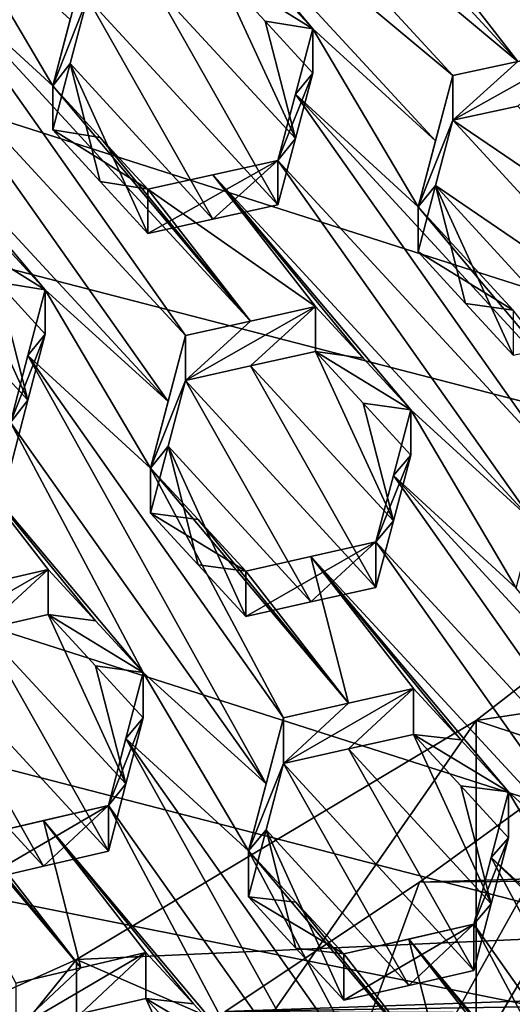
# Model space of a CAD drawing. Header units: metres. Extents: x -22 to 22, y 0 to 204.
# Tile 116 of 256: x 3.451 to 4.401, y 12.433 to 14.334. Entities that reach past the tile are written whole.
import ezdxf

# ---------------------------------------------------------------- set-up
doc = ezdxf.new("R2010")
doc.units = ezdxf.units.M
doc.layers.add('solid_002_SW0002', color=7, linetype='CONTINUOUS')
doc.layers.add('solid_002_SW0002_01', color=7, linetype='CONTINUOUS')

msp = doc.modelspace()

# ---------------------------------------------------------------- linework, layer by layer
at = {"layer": 'solid_002_SW0002'}
for points in [[(7.330033, 6.201028, 222.337723), (-0.000125, 6.009099, 222.530045), (-0.000125, 39.062069, 222.530045)], [(7.539723, 6.213904, 222.33223), (7.330033, 6.201028, 222.337723), (-0.000125, 39.062069, 222.530045)], [(7.745979, 6.240901, 222.326813), (7.539723, 6.213904, 222.33223), (-0.000125, 39.062069, 222.530045)], [(7.948801, 6.282018, 222.321487), (7.745979, 6.240901, 222.326813), (-0.000125, 39.062069, 222.530045)], [(8.148396, 6.337333, 222.316254), (7.948801, 6.282018, 222.321487), (-0.000125, 39.062069, 222.530045)], [(8.346459, 6.407481, 222.311066), (8.148396, 6.337333, 222.316254), (-0.000125, 39.062069, 222.530045)], [(8.540717, 6.491611, 222.305969), (8.346459, 6.407481, 222.311066), (-0.000125, 39.062069, 222.530045)], [(8.727814, 6.588467, 222.301056), (8.540717, 6.491611, 222.305969), (-0.000125, 39.062069, 222.530045)], [(8.906004, 6.697614, 222.296387), (8.727814, 6.588467, 222.301056), (-0.000125, 39.062069, 222.530045)], [(9.077606, 6.820176, 222.29187), (8.906004, 6.697614, 222.296387), (-0.000125, 39.062069, 222.530045)], [(9.240612, 6.954489, 222.287598), (9.077606, 6.820176, 222.29187), (-0.000125, 39.062069, 222.530045)], [(9.392625, 7.09867, 222.283615), (9.240612, 6.954489, 222.287598), (-0.000125, 39.062069, 222.530045)], [(9.533943, 7.253393, 222.279907), (9.392625, 7.09867, 222.283615), (-0.000125, 39.062069, 222.530045)], [(9.665215, 7.418948, 222.276459), (9.533943, 7.253393, 222.279907), (-0.000125, 39.062069, 222.530045)], [(9.784578, 7.59288, 222.273331), (9.665215, 7.418948, 222.276459), (-0.000125, 39.062069, 222.530045)], [(9.89038, 7.773118, 222.270554), (9.784578, 7.59288, 222.273331), (-0.000125, 39.062069, 222.530045)], [(9.983701, 7.961953, 222.268112), (9.89038, 7.773118, 222.270554), (-0.000125, 39.062069, 222.530045)], [(10.064153, 8.15771, 222.265991), (9.983701, 7.961953, 222.268112), (-0.000125, 39.062069, 222.530045)], [(10.130554, 8.357121, 222.264252), (10.064153, 8.15771, 222.265991), (-0.000125, 39.062069, 222.530045)], [(10.182102, 8.557965, 222.262894), (10.130554, 8.357121, 222.264252), (-0.000125, 39.062069, 222.530045)], [(10.219395, 8.761897, 222.261917), (10.182102, 8.557965, 222.262894), (-0.000125, 39.062069, 222.530045)], [(10.242505, 8.96912, 222.261322), (10.219395, 8.761897, 222.261917), (-0.000125, 39.062069, 222.530045)], [(10.251433, 9.179632, 222.261078), (10.242505, 8.96912, 222.261322), (-0.000125, 39.062069, 222.530045)], [(10.452456, 38.787868, 222.255814), (10.251433, 9.179632, 222.261078), (-0.000125, 39.062069, 222.530045)], [(15.431576, 33.648762, 223.952362), (-15.431306, 33.548271, 223.951843), (-15.319921, 9.159238, 223.824142)], [(8.043475, 12.659388, 197.128784), (-8.043475, 16.822996, 196.013153), (-7.7389, 17.710806, 195.775253)], [(7.7389, 11.77158, 197.366669), (-8.239264, 15.907071, 196.25856), (-8.043475, 16.822996, 196.013153)], [(7.7389, 11.77158, 197.366669), (-8.323321, 14.981074, 196.506683), (-8.239264, 15.907071, 196.25856)], [(7.332353, 10.929029, 197.592422), (-8.29563, 14.043318, 196.757965), (-8.323321, 14.981074, 196.506683)], [(7.7389, 11.77158, 197.366669), (7.332353, 10.929029, 197.592422), (-8.323321, 14.981074, 196.506683)], [(6.822947, 10.130286, 197.806458), (-8.155832, 13.118854, 197.005661), (-8.29563, 14.043318, 196.757965)], [(7.332353, 10.929029, 197.592422), (6.822947, 10.130286, 197.806458), (-8.29563, 14.043318, 196.757965)], [(6.223329, 9.397194, 198.002884), (-7.90552, 12.214004, 197.248123), (-8.155832, 13.118854, 197.005661)], [(6.822947, 10.130286, 197.806458), (6.223329, 9.397194, 198.002884), (-8.155832, 13.118854, 197.005661)]]:
    msp.add_3dface(points, dxfattribs=at)
at = {"layer": 'solid_002_SW0002_01'}
for points in [[(15.431576, 33.648762, 223.952362), (-15.319921, 9.159238, 223.824142), (15.31992, 9.159238, 223.824142)], [(8.239264, 13.575314, 196.883362), (-7.7389, 17.710806, 195.775253), (8.323321, 14.50131, 196.635239)], [(8.043475, 12.659388, 197.128784), (-7.7389, 17.710806, 195.775253), (8.239264, 13.575314, 196.883362)], [(7.7389, 11.77158, 197.366669), (-8.043475, 16.822996, 196.013153), (8.043475, 12.659388, 197.128784)], [(3.793685, 14.924426, 211.29599), (3.759967, 14.797498, 211.308502), (4.411679, 14.25301, 211.181732)], [(4.214138, 14.507664, 211.216629), (3.793685, 14.924426, 211.29599), (4.411679, 14.25301, 211.181732)], [(3.759967, 14.797498, 211.308502), (3.634141, 14.770308, 211.33728), (4.286607, 14.22617, 211.211044)], [(3.759967, 14.797498, 211.308502), (4.286607, 14.22617, 211.211044), (4.411679, 14.25301, 211.181732)], [(4.253091, 14.099816, 211.222778), (4.286607, 14.22617, 211.211044), (3.634141, 14.770308, 211.33728)], [(3.92422, 14.416145, 211.284866), (4.016148, 14.316421, 211.267868), (3.634141, 14.770308, 211.33728)], [(4.253091, 14.099816, 211.222778), (3.634141, 14.770308, 211.33728), (4.016148, 14.316421, 211.267868)], [(4.465093, 14.560892, 211.155472), (4.339141, 14.534264, 211.186478), (4.991733, 13.989669, 211.058411)], [(3.514238, 14.205881, 211.374954), (3.311022, 14.550164, 211.410217), (3.277612, 14.423325, 211.418594)], [(3.514238, 14.205881, 211.374954), (3.548031, 14.334079, 211.366104), (3.311022, 14.550164, 211.410217)], [(4.339141, 14.534264, 211.186478), (4.214138, 14.507664, 211.216629), (4.537562, 14.279854, 211.151596)], [(4.339141, 14.534264, 211.186478), (4.958176, 13.863686, 211.072128), (4.991733, 13.989669, 211.058411)], [(4.339141, 14.534264, 211.186478), (4.537562, 14.279854, 211.151596), (4.958176, 13.863686, 211.072128)], [(4.214138, 14.507664, 211.216629), (4.411679, 14.25301, 211.181732), (4.537562, 14.279854, 211.151596)], [(3.514238, 14.205881, 211.374954), (3.581481, 14.460804, 211.35672), (3.548031, 14.334079, 211.366104)], [(3.581481, 14.376246, 211.041138), (3.581481, 14.460804, 211.35672), (3.514238, 14.205881, 211.374954)], [(3.70668, 14.403585, 211.013565), (3.982655, 14.104166, 210.958679), (3.832436, 14.430835, 210.985062)], [(3.832436, 14.430835, 210.985062), (4.016148, 14.316421, 211.267868), (3.92422, 14.416145, 211.284866)], [(3.92422, 14.330916, 210.966797), (4.016148, 14.316421, 211.267868), (3.832436, 14.430835, 210.985062)], [(3.92422, 14.330916, 210.966797), (3.832436, 14.430835, 210.985062), (3.982655, 14.104166, 210.958679)], [(3.770419, 13.723887, 211.330902), (3.277612, 14.423325, 211.418594), (3.243779, 14.294704, 211.426437)], [(3.895746, 13.751941, 211.305847), (3.514238, 14.205881, 211.374954), (3.277612, 14.423325, 211.418594)], [(3.770419, 13.723887, 211.330902), (3.895746, 13.751941, 211.305847), (3.277612, 14.423325, 211.418594)], [(3.70668, 14.403585, 211.013565), (3.581481, 14.376246, 211.041138), (3.948905, 13.976339, 210.968292)], [(3.70668, 14.403585, 211.013565), (3.948905, 13.976339, 210.968292), (3.982655, 14.104166, 210.958679)], [(3.581481, 14.376246, 211.041138), (3.514238, 14.205881, 211.374954), (3.548037, 14.249349, 211.049805)], [(3.581481, 14.376246, 211.041138), (3.548037, 14.249349, 211.049805), (3.823229, 13.94875, 210.995422)], [(3.581481, 14.376246, 211.041138), (3.823229, 13.94875, 210.995422), (3.948905, 13.976339, 210.968292)], [(4.016148, 14.230843, 210.948486), (4.016148, 14.316421, 211.267868), (3.92422, 14.330916, 210.966797)], [(3.982655, 14.104166, 210.958679), (4.016148, 14.230843, 210.948486), (3.92422, 14.330916, 210.966797)], [(4.219364, 13.972498, 211.233948), (4.016148, 14.316421, 211.267868), (3.982657, 14.189937, 211.278748)], [(4.016148, 14.230843, 210.948486), (3.982657, 14.189937, 211.278748), (4.016148, 14.316421, 211.267868)], [(4.219364, 13.972498, 211.233948), (4.253091, 14.099816, 211.222778), (4.016148, 14.316421, 211.267868)], [(3.73699, 13.59679, 211.338608), (3.243779, 14.294704, 211.426437), (3.118237, 14.266224, 211.450119)], [(3.73699, 13.59679, 211.338608), (3.770419, 13.723887, 211.330902), (3.243779, 14.294704, 211.426437)], [(4.537562, 14.279854, 211.151596), (4.411679, 14.25301, 211.181732), (4.286607, 14.139943, 210.889252)], [(4.411686, 14.166608, 210.859268), (4.537562, 14.279854, 211.151596), (4.286607, 14.139943, 210.889252)], [(3.407828, 13.912351, 211.398285), (3.49996, 13.812524, 211.381699), (3.118237, 14.266224, 211.450119)], [(3.73699, 13.59679, 211.338608), (3.118237, 14.266224, 211.450119), (3.49996, 13.812524, 211.381699)], [(3.548037, 14.249349, 211.049805), (3.514238, 14.205881, 211.374954), (3.514238, 14.120923, 211.057877)], [(3.548037, 14.249349, 211.049805), (3.514238, 14.120923, 211.057877), (3.605884, 14.021213, 211.039856)], [(3.548037, 14.249349, 211.049805), (3.69795, 13.921043, 211.021729), (3.823229, 13.94875, 210.995422)], [(3.548037, 14.249349, 211.049805), (3.605884, 14.021213, 211.039856), (3.69795, 13.921043, 211.021729)], [(4.411679, 14.25301, 211.181732), (4.286607, 14.22617, 211.211044), (4.286607, 14.139943, 210.889252)], [(4.016148, 14.230843, 210.948486), (3.948905, 14.062293, 211.289063), (3.982657, 14.189937, 211.278748)], [(3.982655, 14.104166, 210.958679), (3.948905, 14.062293, 211.289063), (4.016148, 14.230843, 210.948486)], [(4.219364, 13.972498, 211.233948), (4.286607, 14.139943, 210.889252), (4.286607, 14.22617, 211.211044)], [(4.219364, 13.972498, 211.233948), (4.286607, 14.22617, 211.211044), (4.253091, 14.099816, 211.222778)], [(3.895746, 13.751941, 211.305847), (3.605886, 14.106516, 211.358215), (3.514238, 14.205881, 211.374954)], [(3.514238, 14.120923, 211.057877), (3.514238, 14.205881, 211.374954), (3.605886, 14.106516, 211.358215)], [(3.982657, 14.189937, 211.278748), (3.948905, 14.062293, 211.289063), (4.475545, 13.49107, 211.192017)], [(3.982657, 14.189937, 211.278748), (4.475545, 13.49107, 211.192017), (4.600774, 13.518469, 211.164627)], [(4.219364, 13.972498, 211.233948), (3.982657, 14.189937, 211.278748), (4.600774, 13.518469, 211.164627)], [(4.687731, 13.866997, 210.80426), (4.411686, 14.166608, 210.859268), (4.286607, 14.139943, 210.889252)], [(4.253096, 14.013431, 210.900314), (4.286607, 14.139943, 210.889252), (4.219364, 13.972498, 211.233948)], [(4.253096, 14.013431, 210.900314), (4.65403, 13.739944, 210.81604), (4.286607, 14.139943, 210.889252)], [(4.687731, 13.866997, 210.80426), (4.286607, 14.139943, 210.889252), (4.65403, 13.739944, 210.81604)], [(3.605886, 14.106516, 211.358215), (3.69795, 14.006698, 211.341385), (3.514238, 14.120923, 211.057877)], [(3.514238, 14.120923, 211.057877), (3.69795, 14.006698, 211.341385), (3.605884, 14.021213, 211.039856)], [(3.895746, 13.751941, 211.305847), (3.69795, 14.006698, 211.341385), (3.605886, 14.106516, 211.358215)], [(3.948905, 13.976339, 210.968292), (3.948905, 14.062293, 211.289063), (3.982655, 14.104166, 210.958679)], [(3.948905, 14.062293, 211.289063), (3.69795, 14.006698, 211.341385), (3.823243, 14.034553, 211.315628)], [(3.69795, 13.921043, 211.021729), (3.69795, 14.006698, 211.341385), (3.948905, 14.062293, 211.289063)], [(3.69795, 13.921043, 211.021729), (3.948905, 14.062293, 211.289063), (3.823229, 13.94875, 210.995422)], [(3.823229, 13.94875, 210.995422), (3.948905, 14.062293, 211.289063), (3.948905, 13.976339, 210.968292)], [(4.442052, 13.364313, 211.201904), (3.948905, 14.062293, 211.289063), (3.823243, 14.034553, 211.315628)], [(4.442052, 13.364313, 211.201904), (4.475545, 13.49107, 211.192017), (3.948905, 14.062293, 211.289063)], [(4.021374, 13.779869, 211.280029), (3.823243, 14.034553, 211.315628), (3.69795, 14.006698, 211.341385)], [(4.11307, 13.680429, 211.263184), (4.205086, 13.580638, 211.246292), (3.823243, 14.034553, 211.315628)], [(4.442052, 13.364313, 211.201904), (3.823243, 14.034553, 211.315628), (4.205086, 13.580638, 211.246292)], [(4.11307, 13.680429, 211.263184), (3.823243, 14.034553, 211.315628), (4.021374, 13.779869, 211.280029)], [(3.605884, 14.021213, 211.039856), (3.69795, 14.006698, 211.341385), (3.69795, 13.921043, 211.021729)], [(4.253096, 14.013431, 210.900314), (4.219364, 13.972498, 211.233948), (4.219364, 13.885911, 210.910797)], [(4.311132, 13.786015, 210.892548), (4.253096, 14.013431, 210.900314), (4.219364, 13.885911, 210.910797)], [(4.253096, 14.013431, 210.900314), (4.528248, 13.712955, 210.845535), (4.65403, 13.739944, 210.81604)], [(4.253096, 14.013431, 210.900314), (4.403076, 13.685925, 210.874252), (4.528248, 13.712955, 210.845535)], [(4.311132, 13.786015, 210.892548), (4.403076, 13.685925, 210.874252), (4.253096, 14.013431, 210.900314)], [(3.895746, 13.751941, 211.305847), (4.021374, 13.779869, 211.280029), (3.69795, 14.006698, 211.341385)], [(4.219364, 13.972498, 211.233948), (4.600774, 13.518469, 211.164627), (4.403076, 13.773211, 211.200012)], [(4.219364, 13.885911, 210.910797), (4.219364, 13.972498, 211.233948), (4.403076, 13.773211, 211.200012)], [(3.316248, 13.926517, 211.097321), (3.190728, 13.897977, 211.120758), (3.466564, 13.599343, 211.067642)], [(3.407832, 13.826946, 211.079575), (3.316248, 13.926517, 211.097321), (3.466564, 13.599343, 211.067642)], [(3.49996, 13.812524, 211.381699), (3.316248, 13.926517, 211.097321), (3.407832, 13.826946, 211.079575)], [(3.407828, 13.912351, 211.398285), (3.316248, 13.926517, 211.097321), (3.49996, 13.812524, 211.381699)], [(3.190728, 13.897977, 211.120758), (3.432717, 13.470039, 211.073151), (3.466564, 13.599343, 211.067642)], [(4.311132, 13.786015, 210.892548), (4.219364, 13.885911, 210.910797), (4.403076, 13.773211, 211.200012)], [(3.466564, 13.599343, 211.067642), (3.49996, 13.726776, 211.061691), (3.407832, 13.826946, 211.079575)], [(3.49996, 13.812524, 211.381699), (3.407832, 13.826946, 211.079575), (3.49996, 13.726776, 211.061691)], [(3.49996, 13.812524, 211.381699), (3.49996, 13.726776, 211.061691), (3.466567, 13.685321, 211.388474)], [(3.49996, 13.812524, 211.381699), (3.466567, 13.685321, 211.388474), (3.703176, 13.468085, 211.345856)], [(3.73699, 13.59679, 211.338608), (3.49996, 13.812524, 211.381699), (3.703176, 13.468085, 211.345856)], [(4.311132, 13.786015, 210.892548), (4.403076, 13.773211, 211.200012), (4.403076, 13.685925, 210.874252)], [(4.021374, 13.779869, 211.280029), (3.770419, 13.637544, 211.008667), (3.895749, 13.665457, 210.983093)], [(3.895746, 13.751941, 211.305847), (3.770419, 13.637544, 211.008667), (4.021374, 13.779869, 211.280029)], [(4.021374, 13.779869, 211.280029), (3.895749, 13.665457, 210.983093), (4.021374, 13.693238, 210.956711)], [(4.11307, 13.680429, 211.263184), (4.021374, 13.779869, 211.280029), (4.021374, 13.693238, 210.956711)], [(3.770419, 13.723887, 211.330902), (3.770419, 13.637544, 211.008667), (3.895746, 13.751941, 211.305847)], [(3.432717, 13.556231, 211.394821), (3.49996, 13.726776, 211.061691), (3.466564, 13.599343, 211.067642)], [(3.466567, 13.685321, 211.388474), (3.49996, 13.726776, 211.061691), (3.432717, 13.556231, 211.394821)], [(3.770419, 13.723887, 211.330902), (3.703176, 13.468085, 211.345856), (3.770419, 13.637544, 211.008667)], [(3.73699, 13.59679, 211.338608), (3.703176, 13.468085, 211.345856), (3.770419, 13.723887, 211.330902)], [(3.466567, 13.685321, 211.388474), (3.432717, 13.556231, 211.394821), (3.925939, 12.858421, 211.307205)], [(3.466567, 13.685321, 211.388474), (3.959357, 12.985825, 211.300812), (3.703176, 13.468085, 211.345856)], [(3.466567, 13.685321, 211.388474), (3.925939, 12.858421, 211.307205), (3.959357, 12.985825, 211.300812)], [(4.021374, 13.693238, 210.956711), (3.895749, 13.665457, 210.983093), (4.171616, 13.366227, 210.928711)], [(4.113071, 13.593447, 210.938583), (4.021374, 13.693238, 210.956711), (4.171616, 13.366227, 210.928711)], [(4.205086, 13.580638, 211.246292), (4.021374, 13.693238, 210.956711), (4.113071, 13.593447, 210.938583)], [(4.11307, 13.680429, 211.263184), (4.021374, 13.693238, 210.956711), (4.205086, 13.580638, 211.246292)], [(3.895749, 13.665457, 210.983093), (3.770419, 13.637544, 211.008667), (4.137843, 13.237842, 210.936569)], [(3.895749, 13.665457, 210.983093), (4.137843, 13.237842, 210.936569), (4.171616, 13.366227, 210.928711)], [(3.703176, 13.468085, 211.345856), (3.736996, 13.510257, 211.015579), (3.770419, 13.637544, 211.008667)], [(3.770419, 13.637544, 211.008667), (3.736996, 13.510257, 211.015579), (4.012263, 13.209776, 210.961838)], [(3.770419, 13.637544, 211.008667), (4.012263, 13.209776, 210.961838), (4.137843, 13.237842, 210.936569)], [(3.432717, 13.556231, 211.394821), (3.466564, 13.599343, 211.067642), (3.432717, 13.470039, 211.073151)], [(4.171616, 13.366227, 210.928711), (4.205086, 13.49331, 210.92038), (4.113071, 13.593447, 210.938583)], [(4.205086, 13.580638, 211.246292), (4.113071, 13.593447, 210.938583), (4.205086, 13.49331, 210.92038)], [(4.171618, 13.453762, 211.255371), (4.205086, 13.580638, 211.246292), (4.205086, 13.49331, 210.92038)], [(4.408302, 13.236437, 211.211334), (4.205086, 13.580638, 211.246292), (4.171618, 13.453762, 211.255371)], [(4.408302, 13.236437, 211.211334), (4.442052, 13.364313, 211.201904), (4.205086, 13.580638, 211.246292)], [(3.688898, 13.073848, 211.349319), (3.432717, 13.556231, 211.394821), (3.30723, 13.527308, 211.416794)], [(3.688898, 13.073848, 211.349319), (3.925939, 12.858421, 211.307205), (3.432717, 13.556231, 211.394821)], [(3.596742, 13.173624, 211.365631), (3.688898, 13.073848, 211.349319), (3.30723, 13.527308, 211.416794)], [(3.505186, 13.272742, 211.381805), (3.596742, 13.173624, 211.365631), (3.30723, 13.527308, 211.416794)], [(3.379708, 13.243671, 211.403214), (3.505186, 13.272742, 211.381805), (3.30723, 13.527308, 211.416794)], [(5.037236, 13.528365, 213.512115), (4.33112, 12.980863, 213.658829), (6.181967, 13.260321, 213.583939)], [(4.33113, 12.333822, 211.244003), (4.33112, 12.980863, 213.658829), (5.037236, 13.528365, 213.512115)], [(4.33113, 12.333822, 211.244003), (5.037236, 13.528365, 213.512115), (5.037237, 12.881317, 211.097305)], [(3.736996, 13.510257, 211.015579), (3.703176, 13.381312, 211.022018), (3.79478, 13.281715, 211.004242)], [(3.703176, 13.468085, 211.345856), (3.703176, 13.381312, 211.022018), (3.736996, 13.510257, 211.015579)], [(3.736996, 13.510257, 211.015579), (3.886888, 13.181566, 210.986359), (4.012263, 13.209776, 210.961838)], [(3.736996, 13.510257, 211.015579), (3.79478, 13.281715, 211.004242), (3.886888, 13.181566, 210.986359)], [(4.137843, 13.325576, 211.263992), (4.205086, 13.49331, 210.92038), (4.171616, 13.366227, 210.928711)], [(4.137843, 13.325576, 211.263992), (4.171618, 13.453762, 211.255371), (4.205086, 13.49331, 210.92038)], [(3.703176, 13.381312, 211.022018), (3.703176, 13.468085, 211.345856), (3.794782, 13.368832, 211.329376)], [(3.703176, 13.468085, 211.345856), (3.959357, 12.985825, 211.300812), (4.084761, 13.01433, 211.277374)], [(3.703176, 13.468085, 211.345856), (4.084761, 13.01433, 211.277374), (3.794782, 13.368832, 211.329376)], [(4.664483, 12.75459, 211.167831), (4.171618, 13.453762, 211.255371), (4.137843, 13.325576, 211.263992)], [(4.789811, 12.782456, 211.14209), (4.408302, 13.236437, 211.211334), (4.171618, 13.453762, 211.255371)], [(4.789811, 12.782456, 211.14209), (4.171618, 13.453762, 211.255371), (4.664483, 12.75459, 211.167831)], [(3.886888, 13.269031, 211.312775), (3.79478, 13.281715, 211.004242), (3.703176, 13.381312, 211.022018)], [(3.794782, 13.368832, 211.329376), (3.886888, 13.269031, 211.312775), (3.703176, 13.381312, 211.022018)], [(3.794782, 13.368832, 211.329376), (4.084761, 13.01433, 211.277374), (3.886888, 13.269031, 211.312775)], [(4.137843, 13.325576, 211.263992), (4.171616, 13.366227, 210.928711), (4.137843, 13.237842, 210.936569)], [(4.137843, 13.325576, 211.263992), (4.012263, 13.209776, 210.961838), (3.886888, 13.181566, 210.986359)], [(3.886888, 13.269031, 211.312775), (4.137843, 13.325576, 211.263992), (3.886888, 13.181566, 210.986359)], [(4.012273, 13.297374, 211.288742), (4.137843, 13.325576, 211.263992), (3.886888, 13.269031, 211.312775)], [(4.137843, 13.325576, 211.263992), (4.137843, 13.237842, 210.936569), (4.012263, 13.209776, 210.961838)], [(4.631006, 12.627502, 211.176254), (4.137843, 13.325576, 211.263992), (4.012273, 13.297374, 211.288742)], [(4.631006, 12.627502, 211.176254), (4.664483, 12.75459, 211.167831), (4.137843, 13.325576, 211.263992)], [(4.012273, 13.297374, 211.288742), (3.886888, 13.269031, 211.312775), (4.084761, 13.01433, 211.277374)], [(4.012273, 13.297374, 211.288742), (4.084761, 13.01433, 211.277374), (4.210312, 13.042689, 211.25322)], [(4.012273, 13.297374, 211.288742), (4.210312, 13.042689, 211.25322), (4.301962, 12.943348, 211.236588)], [(4.012273, 13.297374, 211.288742), (4.301962, 12.943348, 211.236588), (4.394023, 12.843557, 211.219864)], [(4.631006, 12.627502, 211.176254), (4.012273, 13.297374, 211.288742), (4.394023, 12.843557, 211.219864)], [(3.254231, 13.127702, 211.100311), (3.505186, 13.272742, 211.381805), (3.379708, 13.243671, 211.403214)], [(3.379709, 13.156877, 211.079285), (3.505186, 13.272742, 211.381805), (3.254231, 13.127702, 211.100311)], [(3.379709, 13.156877, 211.079285), (3.505186, 13.185839, 211.057465), (3.505186, 13.272742, 211.381805)], [(3.505186, 13.185839, 211.057465), (3.596742, 13.173624, 211.365631), (3.505186, 13.272742, 211.381805)], [(3.886888, 13.269031, 211.312775), (3.886888, 13.181566, 210.986359), (3.79478, 13.281715, 211.004242)], [(4.33112, 12.980863, 213.658829), (5.463736, 12.606127, 213.759232), (6.181967, 13.260321, 213.583939)], [(3.655503, 12.858488, 211.02713), (3.505186, 13.185839, 211.057465), (3.379709, 13.156877, 211.079285)], [(3.505186, 13.185839, 211.057465), (3.688898, 13.073848, 211.349319), (3.596742, 13.173624, 211.365631)], [(3.596745, 13.086374, 211.040024), (3.688898, 13.073848, 211.349319), (3.505186, 13.185839, 211.057465)], [(3.596745, 13.086374, 211.040024), (3.505186, 13.185839, 211.057465), (3.655503, 12.858488, 211.02713)], [(3.621655, 12.728861, 211.031433), (3.379709, 13.156877, 211.079285), (3.254231, 13.127702, 211.100311)], [(3.621655, 12.728861, 211.031433), (3.655503, 12.858488, 211.02713), (3.379709, 13.156877, 211.079285)], [(3.220844, 12.999573, 211.103546), (3.496189, 12.699677, 211.052399), (3.254231, 13.127702, 211.100311)], [(3.496189, 12.699677, 211.052399), (3.621655, 12.728861, 211.031433), (3.254231, 13.127702, 211.100311)], [(3.596745, 13.086374, 211.040024), (3.688898, 12.986258, 211.02243), (3.688898, 13.073848, 211.349319)], [(3.655503, 12.858488, 211.02713), (3.688898, 12.986258, 211.02243), (3.596745, 13.086374, 211.040024)], [(3.688898, 13.073848, 211.349319), (3.655504, 12.946311, 211.354874), (3.892114, 12.729341, 211.313217)], [(3.688898, 12.986258, 211.02243), (3.655504, 12.946311, 211.354874), (3.688898, 13.073848, 211.349319)], [(3.688898, 13.073848, 211.349319), (3.892114, 12.729341, 211.313217), (3.925939, 12.858421, 211.307205)], [(4.210312, 13.042689, 211.25322), (4.084761, 13.01433, 211.277374), (3.959357, 12.897657, 210.971771)], [(4.084763, 12.926037, 210.947845), (4.210312, 13.042689, 211.25322), (3.959357, 12.897657, 210.971771)], [(4.084763, 12.926037, 210.947845), (4.210312, 12.954263, 210.923218), (4.210312, 13.042689, 211.25322)], [(4.301962, 12.943348, 211.236588), (4.210312, 13.042689, 211.25322), (4.210312, 12.954263, 210.923218)], [(4.084761, 13.01433, 211.277374), (3.959357, 12.985825, 211.300812), (3.959357, 12.897657, 210.971771)], [(3.220844, 12.999573, 211.103546), (3.3707, 12.670286, 211.072632), (3.496189, 12.699677, 211.052399)], [(3.688898, 12.986258, 211.02243), (3.621655, 12.816916, 211.360046), (3.655504, 12.946311, 211.354874)], [(3.655503, 12.858488, 211.02713), (3.621655, 12.816916, 211.360046), (3.688898, 12.986258, 211.02243)], [(3.892114, 12.729341, 211.313217), (3.959357, 12.897657, 210.971771), (3.959357, 12.985825, 211.300812)], [(3.925939, 12.858421, 211.307205), (3.892114, 12.729341, 211.313217), (3.959357, 12.985825, 211.300812)], [(4.33112, 12.980863, 213.658829), (3.56034, 12.519446, 213.782455), (5.463736, 12.606127, 213.759232)], [(3.560362, 11.872411, 211.367645), (3.56034, 12.519446, 213.782455), (4.33112, 12.980863, 213.658829)], [(3.560362, 11.872411, 211.367645), (4.33112, 12.980863, 213.658829), (4.33113, 12.333822, 211.244003)], [(3.186988, 12.956708, 211.431763), (3.443169, 12.474162, 211.385666), (3.568667, 12.503766, 211.366226)], [(3.278483, 12.857823, 211.416229), (3.186988, 12.956708, 211.431763), (3.568667, 12.503766, 211.366226)], [(4.11488, 12.119255, 211.272964), (3.655504, 12.946311, 211.354874), (3.621655, 12.816916, 211.360046)], [(4.148295, 12.246927, 211.267609), (3.892114, 12.729341, 211.313217), (3.655504, 12.946311, 211.354874)], [(4.11488, 12.119255, 211.272964), (4.148295, 12.246927, 211.267609), (3.655504, 12.946311, 211.354874)], [(4.360569, 12.627021, 210.89415), (4.210312, 12.954263, 210.923218), (4.084763, 12.926037, 210.947845)], [(4.301964, 12.854573, 210.905289), (4.210312, 12.954263, 210.923218), (4.360569, 12.627021, 210.89415)], [(4.394023, 12.843557, 211.219864), (4.210312, 12.954263, 210.923218), (4.301964, 12.854573, 210.905289)], [(4.394023, 12.843557, 211.219864), (4.301962, 12.943348, 211.236588), (4.210312, 12.954263, 210.923218)], [(3.814096, 11.558124, 214.040054), (4.221998, 12.668964, 217.341049), (4.57771, 12.926807, 217.471512)], [(4.671119, 12.035767, 213.912064), (3.814096, 11.558124, 214.040054), (4.57771, 12.926807, 217.471512)], [(4.32678, 12.498208, 210.90062), (4.084763, 12.926037, 210.947845), (3.959357, 12.897657, 210.971771)], [(4.32678, 12.498208, 210.90062), (4.360569, 12.627021, 210.89415), (4.084763, 12.926037, 210.947845)], [(13.007797, 12.934205, 217.226868), (4.57771, 12.926807, 217.471512), (4.221998, 12.668964, 217.341049)], [(13.040505, 12.74253, 217.115784), (13.007797, 12.934205, 217.226868), (4.221998, 12.668964, 217.341049)], [(3.925944, 12.770051, 210.977325), (3.959357, 12.897657, 210.971771), (3.892114, 12.729341, 211.313217)], [(4.201256, 12.469741, 210.924332), (3.959357, 12.897657, 210.971771), (3.925944, 12.770051, 210.977325)], [(4.201256, 12.469741, 210.924332), (4.32678, 12.498208, 210.90062), (3.959357, 12.897657, 210.971771)], [(4.33113, 12.333822, 211.244003), (5.037237, 12.881317, 211.097305), (6.759646, 12.436179, 211.216583)], [(3.3707, 12.758144, 211.400528), (3.278483, 12.857823, 211.416229), (3.568667, 12.503766, 211.366226)], [(3.621655, 12.728861, 211.031433), (3.621655, 12.816916, 211.360046), (3.655503, 12.858488, 211.02713)], [(4.360569, 12.627021, 210.89415), (4.394023, 12.754437, 210.887268), (4.301964, 12.854573, 210.905289)], [(4.394023, 12.843557, 211.219864), (4.301964, 12.854573, 210.905289), (4.394023, 12.754437, 210.887268)], [(4.36057, 12.716358, 211.227539), (4.394023, 12.843557, 211.219864), (4.394023, 12.754437, 210.887268)], [(4.597239, 12.499191, 211.18428), (4.394023, 12.843557, 211.219864), (4.36057, 12.716358, 211.227539)], [(4.597239, 12.499191, 211.18428), (4.631006, 12.627502, 211.176254), (4.394023, 12.843557, 211.219864)], [(3.621655, 12.816916, 211.360046), (3.3707, 12.758144, 211.400528), (3.496195, 12.787632, 211.380646)], [(3.3707, 12.670286, 211.072632), (3.3707, 12.758144, 211.400528), (3.621655, 12.816916, 211.360046)], [(3.3707, 12.670286, 211.072632), (3.621655, 12.816916, 211.360046), (3.496189, 12.699677, 211.052399)], [(3.496189, 12.699677, 211.052399), (3.621655, 12.816916, 211.360046), (3.621655, 12.728861, 211.031433)], [(3.621655, 12.816916, 211.360046), (3.496195, 12.787632, 211.380646), (3.877836, 12.334428, 211.314163)], [(4.11488, 12.119255, 211.272964), (3.621655, 12.816916, 211.360046), (3.877836, 12.334428, 211.314163)], [(3.496195, 12.787632, 211.380646), (3.3707, 12.758144, 211.400528), (3.568667, 12.503766, 211.366226)], [(3.78567, 12.43414, 211.3302), (3.877836, 12.334428, 211.314163), (3.496195, 12.787632, 211.380646)], [(3.496195, 12.787632, 211.380646), (3.568667, 12.503766, 211.366226), (3.694124, 12.533173, 211.346085)], [(3.78567, 12.43414, 211.3302), (3.496195, 12.787632, 211.380646), (3.694124, 12.533173, 211.346085)], [(3.925944, 12.770051, 210.977325), (3.892114, 12.640723, 210.982498), (3.983696, 12.541222, 210.964996)], [(3.925944, 12.770051, 210.977325), (3.892114, 12.729341, 211.313217), (3.892114, 12.640723, 210.982498)], [(3.925944, 12.770051, 210.977325), (3.983696, 12.541222, 210.964996), (4.075826, 12.441119, 210.947372)], [(4.201256, 12.469741, 210.924332), (3.925944, 12.770051, 210.977325), (4.075826, 12.441119, 210.947372)], [(4.36057, 12.716358, 211.227539), (4.394023, 12.754437, 210.887268), (4.32678, 12.587756, 211.234818)], [(4.360569, 12.627021, 210.89415), (4.32678, 12.587756, 211.234818), (4.394023, 12.754437, 210.887268)], [(13.040505, 12.74253, 217.115784), (4.221998, 12.668964, 217.341049), (3.846761, 12.419223, 217.191116)], [(13.070004, 12.561913, 216.996185), (13.040505, 12.74253, 217.115784), (3.846761, 12.419223, 217.191116)], [(3.892114, 12.640723, 210.982498), (3.892114, 12.729341, 211.313217), (3.983698, 12.630179, 211.296997)], [(4.273743, 12.275805, 211.245499), (3.983698, 12.630179, 211.296997), (3.892114, 12.729341, 211.313217)], [(4.148295, 12.246927, 211.267609), (4.273743, 12.275805, 211.245499), (3.892114, 12.729341, 211.313217)], [(4.36057, 12.716358, 211.227539), (4.32678, 12.587756, 211.234818), (4.750612, 11.986334, 211.159363)], [(4.780951, 12.300061, 211.15094), (4.36057, 12.716358, 211.227539), (4.750612, 11.986334, 211.159363)], [(4.780951, 12.300061, 211.15094), (4.597239, 12.499191, 211.18428), (4.36057, 12.716358, 211.227539)], [(3.814096, 11.558124, 214.040054), (3.846761, 12.419223, 217.191116), (4.221998, 12.668964, 217.341049)], [(4.075826, 12.530424, 211.280655), (3.983696, 12.541222, 210.964996), (3.892114, 12.640723, 210.982498)], [(3.983698, 12.630179, 211.296997), (4.075826, 12.530424, 211.280655), (3.892114, 12.640723, 210.982498)], [(4.273743, 12.275805, 211.245499), (4.075826, 12.530424, 211.280655), (3.983698, 12.630179, 211.296997)], [(4.32678, 12.498208, 210.90062), (4.32678, 12.587756, 211.234818), (4.360569, 12.627021, 210.89415)], [(3.56034, 12.519446, 213.782455), (4.671119, 12.035767, 213.912064), (5.463736, 12.606127, 213.759232)], [(4.32678, 12.587756, 211.234818), (4.075826, 12.441119, 210.947372), (4.075826, 12.530424, 211.280655)], [(4.201256, 12.469741, 210.924332), (4.075826, 12.441119, 210.947372), (4.32678, 12.587756, 211.234818)], [(4.32678, 12.587756, 211.234818), (4.075826, 12.530424, 211.280655), (4.201263, 12.559167, 211.258072)], [(4.201256, 12.469741, 210.924332), (4.32678, 12.587756, 211.234818), (4.32678, 12.498208, 210.90062)], [(4.582962, 12.105511, 211.189835), (4.32678, 12.587756, 211.234818), (4.201263, 12.559167, 211.258072)], [(4.582962, 12.105511, 211.189835), (4.750612, 11.986334, 211.159363), (4.32678, 12.587756, 211.234818)], [(13.096292, 12.392497, 216.869232), (13.070004, 12.561913, 216.996185), (3.846761, 12.419223, 217.191116)], [(4.273743, 12.275805, 211.245499), (4.201263, 12.559167, 211.258072), (4.075826, 12.530424, 211.280655)], [(4.273743, 12.275805, 211.245499), (4.39925, 12.304527, 211.222763), (4.201263, 12.559167, 211.258072)], [(4.490875, 12.205272, 211.206345), (4.201263, 12.559167, 211.258072), (4.39925, 12.304527, 211.222763)], [(4.490875, 12.205272, 211.206345), (4.582962, 12.105511, 211.189835), (4.201263, 12.559167, 211.258072)], [(3.694124, 12.533173, 211.346085), (3.568667, 12.503766, 211.366226), (3.443169, 12.385576, 211.055054)], [(3.568667, 12.415089, 211.035263), (3.694124, 12.533173, 211.346085), (3.443169, 12.385576, 211.055054)], [(3.568667, 12.415089, 211.035263), (3.694124, 12.444397, 211.014771), (3.694124, 12.533173, 211.346085)], [(3.78567, 12.43414, 211.3302), (3.694124, 12.533173, 211.346085), (3.694124, 12.444397, 211.014771)], [(4.075826, 12.530424, 211.280655), (4.075826, 12.441119, 210.947372), (3.983696, 12.541222, 210.964996)], [(3.56034, 12.519446, 213.782455), (2.740362, 12.151822, 213.880966), (4.671119, 12.035767, 213.912064)], [(2.740406, 11.50479, 211.466141), (2.740362, 12.151822, 213.880966), (3.56034, 12.519446, 213.782455)], [(2.740406, 11.50479, 211.466141), (3.56034, 12.519446, 213.782455), (3.560362, 11.872411, 211.367645)], [(3.568667, 12.503766, 211.366226), (3.443169, 12.474162, 211.385666), (3.443169, 12.385576, 211.055054)], [(3.568667, 12.415089, 211.035263), (3.844425, 12.116875, 210.984009), (3.694124, 12.444397, 211.014771)], [(3.785673, 12.345022, 210.99762), (3.694124, 12.444397, 211.014771), (3.844425, 12.116875, 210.984009)], [(3.78567, 12.43414, 211.3302), (3.694124, 12.444397, 211.014771), (3.877836, 12.334428, 211.314163)], [(3.785673, 12.345022, 210.99762), (3.877836, 12.334428, 211.314163), (3.694124, 12.444397, 211.014771)], [(4.33113, 12.333822, 211.244003), (6.759646, 12.436179, 211.216583), (6.397123, 12.065146, 211.315994)]]:
    msp.add_3dface(points, dxfattribs=at)

doc.saveas('drawing.dxf')
